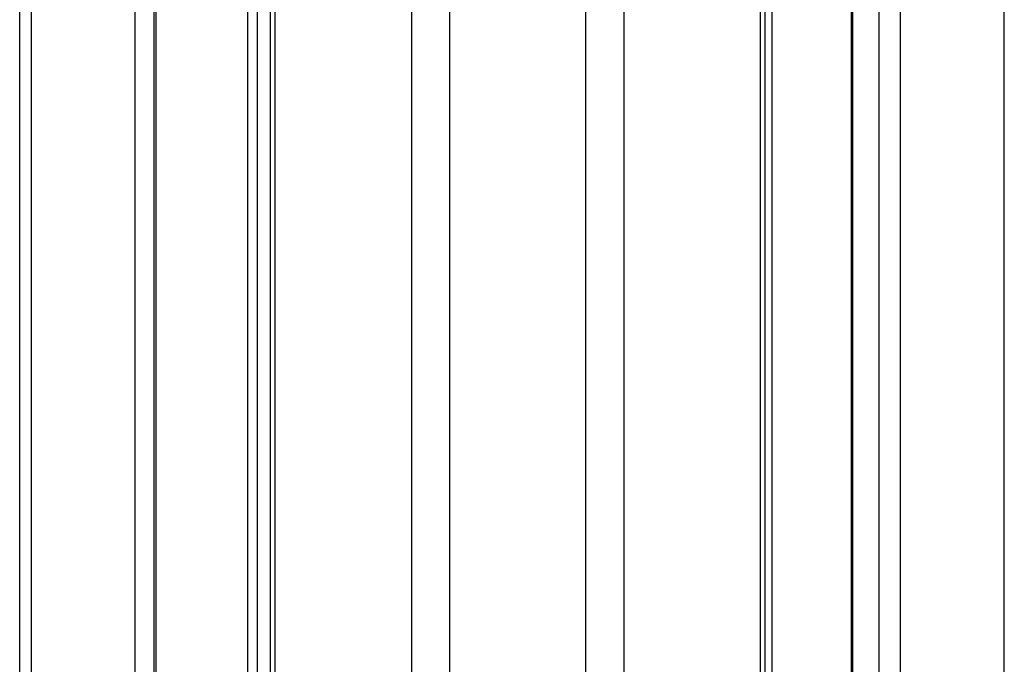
# Model space of a CAD drawing. Header units: millimetres. Extents: x 20 to 22981, y 40 to 19992.
# Tile 100 of 120: x 17539 to 17828, y 5970 to 6159. Entities that reach past the tile are written whole.
import ezdxf

# ---------------------------------------------------------------- set-up
doc = ezdxf.new("R2010")
doc.units = ezdxf.units.MM
doc.header["$LTSCALE"] = 2

msp = doc.modelspace()

# ---------------------------------------------------------------- linework, layer by layer
at = {"color": 8, "linetype": 'Continuous', "lineweight": 25}
for p, q in [((17654.15, 2191.49), (17654.15, 7939.49)), ((17665.22, 7939.49), (17665.22, 2191.49)), ((17705.17, 2191.49), (17705.17, 7939.49)), ((17716.25, 7939.49), (17716.25, 2191.49)), ((17756.35, 2191.49), (17756.35, 7939.49)), ((17783.31, 7939.49), (17783.31, 2191.49)), ((17791.09, 2191.49), (17791.09, 7939.49)), ((17797.26, 7939.49), (17797.26, 2191.49)), ((17827.75, 2191.49), (17827.75, 7939.49)), ((17759.63, 6551.97), (17759.63, 2191.49)), ((17542.65, 6410.02), (17542.65, 5905.15)), ((17573.13, 5908.66), (17573.13, 6410.02)), ((17579.15, 6410.02), (17579.15, 5911.82)), ((17606.09, 5907.27), (17606.09, 6410.02)), ((17608.88, 6410.02), (17608.88, 5904.34)), ((17614.05, 6410.02), (17614.05, 5896.62))]:
    msp.add_line(p, q, dxfattribs=at)
at = {"color": 7, "linetype": 'Continuous', "lineweight": 25}
for p, q in [((17757.73, 2191.49), (17757.73, 7939.49)), ((17782.88, 7939.49), (17782.88, 2191.49)), ((17539.3, 5905.35), (17539.3, 6410.02)), ((17578.56, 6410.02), (17578.56, 5911.6)), ((17612.66, 6410.02), (17612.66, 5899.18))]:
    msp.add_line(p, q, dxfattribs=at)

doc.saveas('drawing.dxf')
